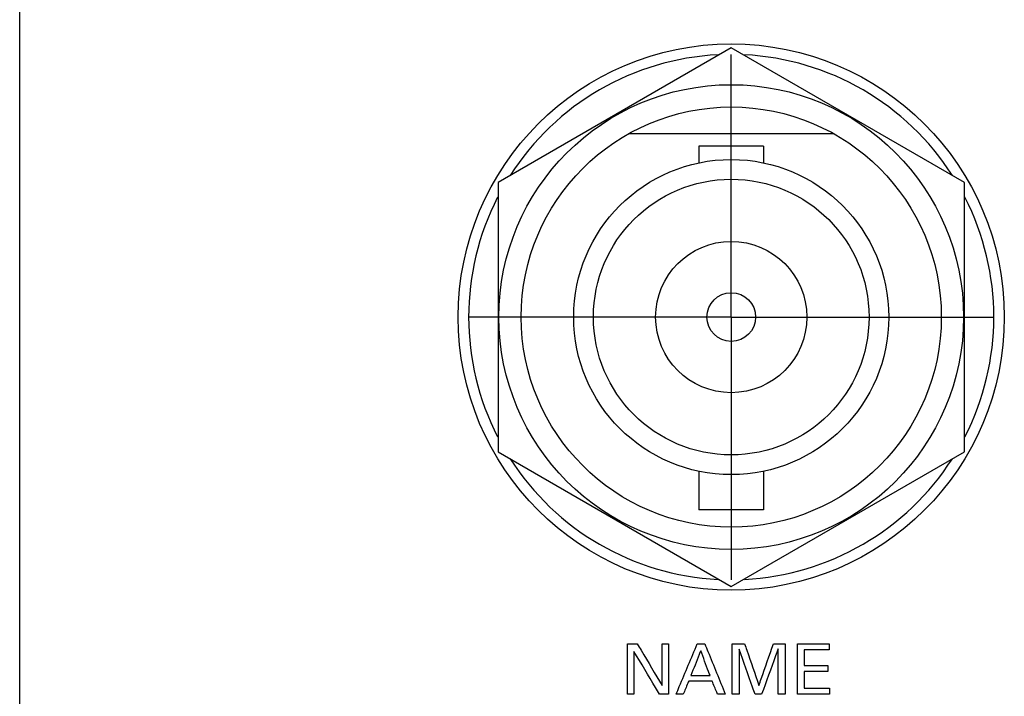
# Model space of a CAD drawing. Header units: inches. Extents: x 0 to 34, y 0 to 22.
# Tile 83 of 119: x 16.8 to 17.9, y 16.5 to 17.3. Entities that reach past the tile are written whole.
import ezdxf

# ---------------------------------------------------------------- set-up
doc = ezdxf.new("R2010")
doc.units = ezdxf.units.IN
doc.header["$LTSCALE"] = 1.87
doc.header["$MEASUREMENT"] = 0
doc.linetypes.add('CENTER', pattern=[0.6, 0.375, -0.075, 0.075, -0.075])
doc.layers.get('0').update_dxf_attribs({"linetype": 'CONTINUOUS'})
doc.layers.add('DATUMCURVES', color=7, linetype='CONTINUOUS')
doc.layers.add('DEFAULT_1', color=7, linetype='CENTER')

msp = doc.modelspace()

# ---------------------------------------------------------------- linework, layer by layer
at = {"color": 7, "linetype": 'CONTINUOUS'}
for p, q in [((17.6245, 17.3063), (17.347, 17.1461)), ((17.902, 17.1461), (17.6245, 17.3063)), ((17.7469, 17.2039), (17.5021, 17.2039)), ((17.586, 17.1891), (17.586, 17.1694)), ((17.663, 17.1891), (17.586, 17.1891)), ((17.663, 17.1891), (17.663, 17.1694)), ((17.347, 17.1461), (17.347, 16.8256)), ((17.902, 16.8256), (17.902, 17.1461)), ((17.347, 16.8256), (17.6245, 16.6654)), ((17.6245, 16.6654), (17.902, 16.8256)), ((17.586, 16.8024), (17.586, 16.7566)), ((17.663, 16.8024), (17.663, 16.7566)), ((17.663, 16.7566), (17.586, 16.7566))]:
    msp.add_line(p, q, dxfattribs=at)
for radius in [0.325, 0.2765, 0.25, 0.1875, 0.164, 0.09, 0.029]:
    msp.add_circle((17.6245, 16.9859), radius, dxfattribs=at)
for start, end in [(92.8821, 147.3645), (32.6355, 87.1179), (152.8684, 207.1316), (332.8684, 27.1316), (212.6355, 267.1179), (272.8821, 327.3645)]:
    msp.add_arc((17.6245, 16.9859), 0.3125, start, end, dxfattribs=at)
at = {"layer": 'DATUMCURVES', "color": 40, "linetype": 'CONTINUOUS'}
for points in [[(16.7777, 9.6767, 0.8645), (16.7777, 10.1021, 0.8645), (16.7777, 12.8247, 0.8645), (16.7777, 15.5473, 0.8645), (16.7777, 17.8445, 0.8645)], [(17.5011, 16.537, 0.8645), (17.5011, 16.5401, 0.8645), (17.5011, 16.5602, 0.8645), (17.5011, 16.5802, 0.8645), (17.5011, 16.5971, 0.8645)], [(17.5127, 16.5971, 0.8645), (17.5142, 16.5946, 0.8645), (17.5241, 16.578, 0.8645), (17.5339, 16.5614, 0.8645), (17.5423, 16.5474, 0.8645)], [(17.5423, 16.5474, 0.8645), (17.5423, 16.55, 0.8645), (17.5423, 16.5666, 0.8645), (17.5423, 16.5832, 0.8645), (17.5423, 16.5971, 0.8645)], [(17.5499, 16.5971, 0.8645), (17.5499, 16.594, 0.8645), (17.5499, 16.574, 0.8645), (17.5499, 16.5539, 0.8645), (17.5499, 16.537, 0.8645)], [(17.5588, 16.537, 0.8645), (17.5601, 16.5401, 0.8645), (17.5685, 16.5602, 0.8645), (17.577, 16.5802, 0.8645), (17.5841, 16.5971, 0.8645)], [(17.593, 16.5971, 0.8645), (17.5943, 16.594, 0.8645), (17.6024, 16.574, 0.8645), (17.6105, 16.5539, 0.8645), (17.6174, 16.537, 0.8645)], [(17.6257, 16.5971, 0.8645), (17.6264, 16.5971, 0.8645), (17.6314, 16.5971, 0.8645), (17.6363, 16.5971, 0.8645), (17.6404, 16.5971, 0.8645)], [(17.6257, 16.537, 0.8645), (17.6257, 16.5401, 0.8645), (17.6257, 16.5602, 0.8645), (17.6257, 16.5802, 0.8645), (17.6257, 16.5971, 0.8645)], [(17.6404, 16.5971, 0.8645), (17.6413, 16.5946, 0.8645), (17.647, 16.578, 0.8645), (17.6526, 16.5615, 0.8645), (17.6574, 16.5476, 0.8645)], [(17.6574, 16.5476, 0.8645), (17.6583, 16.5501, 0.8645), (17.6641, 16.5667, 0.8645), (17.6699, 16.5832, 0.8645), (17.6748, 16.5971, 0.8645)], [(17.6886, 16.5971, 0.8645), (17.6886, 16.594, 0.8645), (17.6886, 16.574, 0.8645), (17.6886, 16.5539, 0.8645), (17.6886, 16.537, 0.8645)], [(17.7032, 16.5971, 0.8645), (17.7051, 16.5971, 0.8645), (17.7177, 16.5971, 0.8645), (17.7303, 16.5971, 0.8645), (17.7409, 16.5971, 0.8645)], [(17.7032, 16.537, 0.8645), (17.7032, 16.5401, 0.8645), (17.7032, 16.5602, 0.8645), (17.7032, 16.5802, 0.8645), (17.7032, 16.5971, 0.8645)], [(17.5393, 16.537, 0.8645), (17.5377, 16.5396, 0.8645), (17.5275, 16.5567, 0.8645), (17.5173, 16.5737, 0.8645), (17.5087, 16.5881, 0.8645)], [(17.5087, 16.5881, 0.8645), (17.5087, 16.5854, 0.8645), (17.5087, 16.5684, 0.8645), (17.5087, 16.5513, 0.8645), (17.5087, 16.537, 0.8645)], [(17.5882, 16.5889, 0.8645), (17.5876, 16.5874, 0.8645), (17.5837, 16.5775, 0.8645), (17.5798, 16.5677, 0.8645), (17.5765, 16.5594, 0.8645)], [(17.5993, 16.5594, 0.8645), (17.5987, 16.5609, 0.8645), (17.595, 16.5708, 0.8645), (17.5913, 16.5806, 0.8645), (17.5882, 16.5889, 0.8645)], [(17.6528, 16.537, 0.8645), (17.6518, 16.5398, 0.8645), (17.6454, 16.5577, 0.8645), (17.6391, 16.5757, 0.8645), (17.6338, 16.5908, 0.8645)], [(17.6338, 16.5908, 0.8645), (17.6338, 16.588, 0.8645), (17.6338, 16.5701, 0.8645), (17.6338, 16.5521, 0.8645), (17.6338, 16.537, 0.8645)], [(17.6804, 16.5911, 0.8645), (17.6794, 16.5883, 0.8645), (17.6728, 16.5703, 0.8645), (17.6662, 16.5522, 0.8645), (17.6607, 16.537, 0.8645)], [(17.6804, 16.537, 0.8645), (17.6804, 16.5398, 0.8645), (17.6804, 16.5579, 0.8645), (17.6804, 16.5759, 0.8645), (17.6804, 16.5911, 0.8645)], [(17.7409, 16.5901, 0.8645), (17.7394, 16.5901, 0.8645), (17.7296, 16.5901, 0.8645), (17.7198, 16.5901, 0.8645), (17.7115, 16.5901, 0.8645)], [(17.7115, 16.5901, 0.8645), (17.7115, 16.5891, 0.8645), (17.7115, 16.5828, 0.8645), (17.7115, 16.5766, 0.8645), (17.7115, 16.5713, 0.8645)], [(17.7115, 16.5713, 0.8645), (17.713, 16.5713, 0.8645), (17.7223, 16.5713, 0.8645), (17.7316, 16.5713, 0.8645), (17.7395, 16.5713, 0.8645)], [(17.5765, 16.5594, 0.8645), (17.5777, 16.5594, 0.8645), (17.5853, 16.5594, 0.8645), (17.5929, 16.5594, 0.8645), (17.5993, 16.5594, 0.8645)], [(17.7395, 16.5643, 0.8645), (17.7381, 16.5643, 0.8645), (17.7287, 16.5643, 0.8645), (17.7194, 16.5643, 0.8645), (17.7115, 16.5643, 0.8645)], [(17.7115, 16.5643, 0.8645), (17.7115, 16.5633, 0.8645), (17.7115, 16.5566, 0.8645), (17.7115, 16.5499, 0.8645), (17.7115, 16.5443, 0.8645)], [(17.5739, 16.5526, 0.8645), (17.5735, 16.5518, 0.8645), (17.5713, 16.5466, 0.8645), (17.5692, 16.5414, 0.8645), (17.5673, 16.537, 0.8645)], [(17.6018, 16.5526, 0.8645), (17.6003, 16.5526, 0.8645), (17.591, 16.5526, 0.8645), (17.5817, 16.5526, 0.8645), (17.5739, 16.5526, 0.8645)], [(17.6083, 16.537, 0.8645), (17.6079, 16.5378, 0.8645), (17.6058, 16.543, 0.8645), (17.6036, 16.5482, 0.8645), (17.6018, 16.5526, 0.8645)], [(17.7416, 16.537, 0.8645), (17.7396, 16.537, 0.8645), (17.7268, 16.537, 0.8645), (17.714, 16.537, 0.8645), (17.7032, 16.537, 0.8645)], [(17.7115, 16.5443, 0.8645), (17.7131, 16.5443, 0.8645), (17.7231, 16.5443, 0.8645), (17.7331, 16.5443, 0.8645), (17.7416, 16.5443, 0.8645)]]:
    msp.add_open_spline(points, degree=3, knots=[0, 0, 0, 0, 0.15625, 1, 1, 1, 1], dxfattribs=at)
for points in [[(17.5011, 16.5971, 0.8645), (17.505, 16.5971, 0.8645), (17.5088, 16.5971, 0.8645), (17.5127, 16.5971, 0.8645)], [(17.5423, 16.5971, 0.8645), (17.5448, 16.5971, 0.8645), (17.5474, 16.5971, 0.8645), (17.5499, 16.5971, 0.8645)], [(17.5841, 16.5971, 0.8645), (17.5871, 16.5971, 0.8645), (17.59, 16.5971, 0.8645), (17.593, 16.5971, 0.8645)], [(17.6748, 16.5971, 0.8645), (17.6794, 16.5971, 0.8645), (17.684, 16.5971, 0.8645), (17.6886, 16.5971, 0.8645)], [(17.7409, 16.5971, 0.8645), (17.7409, 16.5948, 0.8645), (17.7409, 16.5924, 0.8645), (17.7409, 16.5901, 0.8645)], [(17.7395, 16.5713, 0.8645), (17.7395, 16.569, 0.8645), (17.7395, 16.5666, 0.8645), (17.7395, 16.5643, 0.8645)], [(17.5087, 16.537, 0.8645), (17.5062, 16.537, 0.8645), (17.5036, 16.537, 0.8645), (17.5011, 16.537, 0.8645)], [(17.5499, 16.537, 0.8645), (17.5464, 16.537, 0.8645), (17.5428, 16.537, 0.8645), (17.5393, 16.537, 0.8645)], [(17.5673, 16.537, 0.8645), (17.5645, 16.537, 0.8645), (17.5616, 16.537, 0.8645), (17.5588, 16.537, 0.8645)], [(17.6174, 16.537, 0.8645), (17.6143, 16.537, 0.8645), (17.6113, 16.537, 0.8645), (17.6083, 16.537, 0.8645)], [(17.6338, 16.537, 0.8645), (17.6311, 16.537, 0.8645), (17.6284, 16.537, 0.8645), (17.6257, 16.537, 0.8645)], [(17.6607, 16.537, 0.8645), (17.658, 16.537, 0.8645), (17.6554, 16.537, 0.8645), (17.6528, 16.537, 0.8645)], [(17.6886, 16.537, 0.8645), (17.6859, 16.537, 0.8645), (17.6832, 16.537, 0.8645), (17.6804, 16.537, 0.8645)], [(17.7416, 16.5443, 0.8645), (17.7416, 16.5419, 0.8645), (17.7416, 16.5394, 0.8645), (17.7416, 16.537, 0.8645)]]:
    msp.add_open_spline(points, degree=3, dxfattribs=at)
at = {"layer": 'DEFAULT_1', "color": 7, "linetype": 'CENTER'}
for q in [(17.6245, 17.2984), (17.312, 16.9859), (17.6245, 16.6734), (17.937, 16.9859)]:
    msp.add_line((17.6245, 16.9859), q, dxfattribs=at)

doc.saveas('drawing.dxf')
